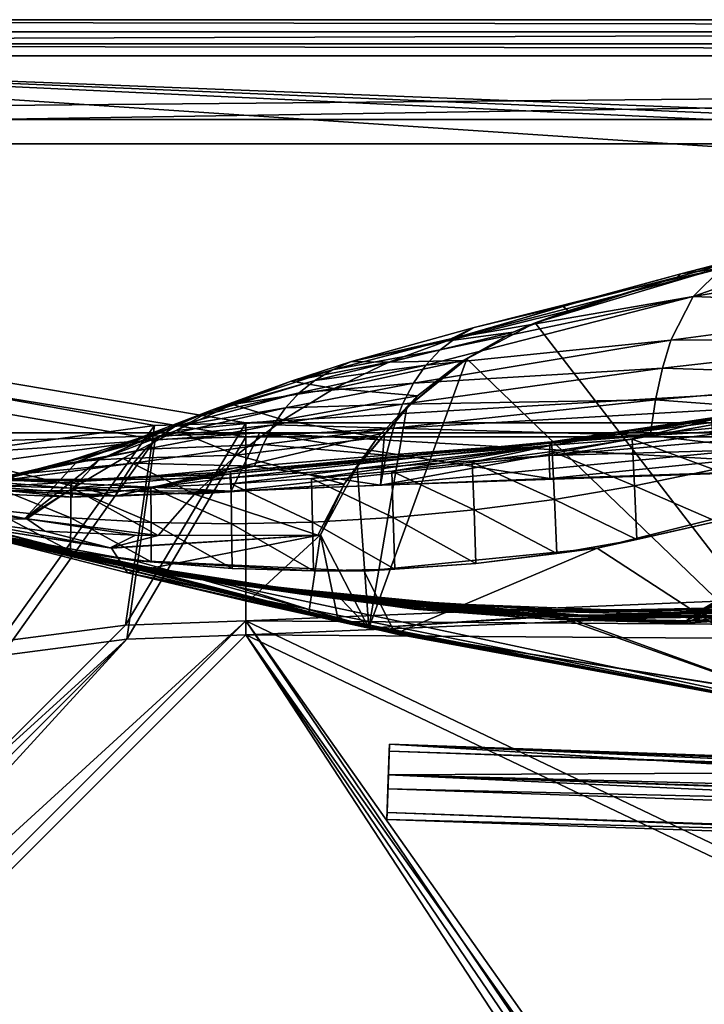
# Model space of a CAD drawing. Header units: metres. Extents: x 0 to 903, y -903 to 0.
# Tile 64 of 234: x 216 to 301, y -123 to 0. Entities that reach past the tile are written whole.
import ezdxf

# ---------------------------------------------------------------- set-up
doc = ezdxf.new("R2010")
doc.units = ezdxf.units.M

msp = doc.modelspace()

# ---------------------------------------------------------------- linework, layer by layer
at = {"layer": 'top0'}
for points in [[(842.079285, -37.838261, 2063.059814), (844.306091, -34.448139, 2063.059814), (133.377289, -4.519207, 2063.059814)], [(844.306091, -34.448139, 2063.059814), (847.696228, -32.221325, 2063.059814), (133.377289, -4.519207, 2063.059814)], [(133.377289, -4.519207, 2063.059814), (847.696228, -32.221325, 2063.059814), (887.377258, -4.519207, 2063.059814)], [(133.377289, -4.519207, 2063.059814), (163.519562, -51.518902, 2063.059814), (836.377136, -51.518902, 2063.059814)], [(842.079285, -37.838261, 2063.059814), (133.377289, -4.519207, 2063.059814), (836.377136, -51.518902, 2063.059814)], [(887.377258, -4.519207, 163.059708), (847.696228, -32.221325, 163.059708), (133.377289, -4.519207, 163.059708)], [(847.696228, -32.221325, 163.059708), (844.306091, -34.448139, 163.059708), (133.377289, -4.519207, 163.059708)], [(133.377289, -4.519207, 163.059708), (844.306091, -34.448139, 163.059708), (842.079285, -37.838261, 163.059708)], [(133.377289, -4.519207, 163.059708), (842.079285, -37.838261, 163.059708), (836.377136, -51.518902, 163.059708)], [(836.377136, -51.518902, 163.059708), (163.519562, -51.518902, 163.059708), (133.377289, -4.519207, 163.059708)], [(887.377258, -4.519207, 163.059708), (133.377289, -4.519207, 163.059708), (887.377258, -4.519207, 173.920044)], [(133.377289, -4.519207, 163.059708), (133.377289, -4.519207, 2063.059814), (887.377258, -4.519207, 173.920044)], [(887.377258, -4.519207, 173.920044), (133.377289, -4.519207, 2063.059814), (887.377258, -4.519207, 2051.920166)], [(133.377289, -4.519207, 2063.059814), (887.377258, -4.519207, 2063.059814), (887.377258, -4.519207, 2051.920166)], [(317.377777, -26.783472, 1607.813965), (280.39978, -37.787472, 1607.525757), (318.15625, -86.840805, 1606.241211)], [(280.39978, -37.787472, 1607.525757), (317.377777, -26.783472, 1607.813965), (298.087891, -32.082222, 1609.683472)], [(298.087891, -32.082222, 1609.683472), (317.377777, -26.783472, 1607.813965), (312.027924, -28.184273, 1609.904419)], [(298.087891, -32.082222, 1609.683472), (312.027924, -28.184273, 1609.904419), (298.533386, -31.681221, 1714.107422)], [(312.027924, -28.184273, 1609.904419), (313.339996, -28.054518, 1714.703613), (298.533386, -31.681221, 1714.107422)], [(298.533386, -31.681221, 1714.107422), (313.339996, -28.054518, 1714.703613), (303.672241, -30.963556, 1821.230225)], [(303.672241, -30.963556, 1821.230225), (319.266022, -27.794302, 1822.262939), (300.078857, -34.517273, 1874.442505)], [(319.266022, -27.794302, 1822.262939), (331.938507, -29.139597, 1876.826904), (300.078857, -34.517273, 1874.442505)], [(300.078857, -34.517273, 1874.442505), (331.938507, -29.139597, 1876.826904), (329.691498, -35.62178, 1930.227783)], [(300.078857, -34.517273, 1874.442505), (270.562164, -39.607418, 1845.257935), (303.672241, -30.963556, 1821.230225)], [(270.562164, -39.607418, 1845.257935), (288.175995, -34.494038, 1820.105103), (303.672241, -30.963556, 1821.230225)], [(288.175995, -34.494038, 1820.105103), (283.843445, -35.696545, 1713.461182), (298.533386, -31.681221, 1714.107422)], [(298.533386, -31.681221, 1714.107422), (283.843445, -35.696545, 1713.461182), (298.087891, -32.082222, 1609.683472)], [(303.672241, -30.963556, 1821.230225), (288.175995, -34.494038, 1820.105103), (298.533386, -31.681221, 1714.107422)], [(284.486847, -36.309689, 1609.448242), (280.39978, -37.787472, 1607.525757), (298.087891, -32.082222, 1609.683472)], [(283.843445, -35.696545, 1713.461182), (284.486847, -36.309689, 1609.448242), (298.087891, -32.082222, 1609.683472)], [(266.773163, -43.065769, 1897.9552), (268.558624, -41.164787, 1871.617065), (300.078857, -34.517273, 1874.442505)], [(266.773163, -43.065769, 1897.9552), (300.078857, -34.517273, 1874.442505), (297.31488, -39.971333, 1927.494385)], [(268.558624, -41.164787, 1871.617065), (270.562164, -39.607418, 1845.257935), (300.078857, -34.517273, 1874.442505)], [(288.175995, -34.494038, 1820.105103), (270.562164, -39.607418, 1845.257935), (272.783569, -38.383995, 1818.887329)], [(283.843445, -35.696545, 1713.461182), (288.175995, -34.494038, 1820.105103), (272.783569, -38.383995, 1818.887329)], [(300.078857, -34.517273, 1874.442505), (329.691498, -35.62178, 1930.227783), (297.31488, -39.971333, 1927.494385)], [(269.279541, -40.096661, 1712.764648), (284.486847, -36.309689, 1609.448242), (283.843445, -35.696545, 1713.461182)], [(269.279541, -40.096661, 1712.764648), (283.843445, -35.696545, 1713.461182), (272.783569, -38.383995, 1818.887329)], [(277.632599, -38.9715, 1609.309448), (284.486847, -36.309689, 1609.448242), (269.279541, -40.096661, 1712.764648)], [(280.39978, -37.787472, 1607.525757), (284.486847, -36.309689, 1609.448242), (277.632599, -38.9715, 1609.309448)], [(329.691498, -35.62178, 1930.227783), (328.855499, -39.752583, 1956.806641), (297.31488, -39.971333, 1927.494385)], [(280.39978, -37.787472, 1607.525757), (271.8797, -42.285477, 1607.407959), (318.15625, -86.840805, 1606.241211)], [(271.8797, -42.285477, 1607.407959), (280.39978, -37.787472, 1607.525757), (277.632599, -38.9715, 1609.309448)], [(270.562164, -39.607418, 1845.257935), (257.501038, -42.630909, 1817.577148), (272.783569, -38.383995, 1818.887329)], [(272.783569, -38.383995, 1818.887329), (257.501038, -42.630909, 1817.577148), (269.279541, -40.096661, 1712.764648)], [(271.410278, -42.487289, 1609.14502), (277.632599, -38.9715, 1609.309448), (262.139648, -42.681469, 1712.397461)], [(262.139648, -42.681469, 1712.397461), (277.632599, -38.9715, 1609.309448), (269.279541, -40.096661, 1712.764648)], [(271.8797, -42.285477, 1607.407959), (277.632599, -38.9715, 1609.309448), (271.410278, -42.487289, 1609.14502)], [(255.10849, -43.666676, 1843.809082), (270.562164, -39.607418, 1845.257935), (268.558624, -41.164787, 1871.617065)], [(270.562164, -39.607418, 1845.257935), (255.10849, -43.666676, 1843.809082), (257.501038, -42.630909, 1817.577148)], [(257.501038, -42.630909, 1817.577148), (262.139648, -42.681469, 1712.397461), (269.279541, -40.096661, 1712.764648)], [(297.31488, -39.971333, 1927.494385), (296.244446, -43.431789, 1953.928833), (265.205963, -45.321526, 1924.262939)], [(266.773163, -43.065769, 1897.9552), (297.31488, -39.971333, 1927.494385), (265.205963, -45.321526, 1924.262939)], [(296.244446, -43.431789, 1953.928833), (328.855499, -39.752583, 1956.806641), (328.211334, -44.48011, 1983.284302)], [(328.855499, -39.752583, 1956.806641), (296.244446, -43.431789, 1953.928833), (297.31488, -39.971333, 1927.494385)], [(252.93718, -44.960941, 1870.038818), (268.558624, -41.164787, 1871.617065), (266.773163, -43.065769, 1897.9552)], [(252.93718, -44.960941, 1870.038818), (255.10849, -43.666676, 1843.809082), (268.558624, -41.164787, 1871.617065)], [(255.10849, -43.666676, 1843.809082), (249.964127, -45.048107, 1816.887207), (257.501038, -42.630909, 1817.577148)], [(257.501038, -42.630909, 1817.577148), (249.964127, -45.048107, 1816.887207), (262.139648, -42.681469, 1712.397461)], [(249.964127, -45.048107, 1816.887207), (255.339691, -45.979488, 1712.017822), (262.139648, -42.681469, 1712.397461)], [(265.720764, -46.892799, 1608.953247), (271.410278, -42.487289, 1609.14502), (255.339691, -45.979488, 1712.017822)], [(255.339691, -45.979488, 1712.017822), (271.410278, -42.487289, 1609.14502), (262.139648, -42.681469, 1712.397461)], [(318.15625, -86.840805, 1606.241211), (271.8797, -42.285477, 1607.407959), (259.646271, -75.850235, 1606.529053)], [(271.8797, -42.285477, 1607.407959), (264.389587, -48.349556, 1607.249146), (259.646271, -75.850235, 1606.529053)], [(264.389587, -48.349556, 1607.249146), (271.8797, -42.285477, 1607.407959), (271.410278, -42.487289, 1609.14502)], [(264.389587, -48.349556, 1607.249146), (271.410278, -42.487289, 1609.14502), (265.720764, -46.892799, 1608.953247)], [(240.047348, -48.696308, 1842.258301), (255.10849, -43.666676, 1843.809082), (252.93718, -44.960941, 1870.038818)], [(255.10849, -43.666676, 1843.809082), (240.047348, -48.696308, 1842.258301), (249.964127, -45.048107, 1816.887207)], [(250.98732, -46.52438, 1896.258423), (252.93718, -44.960941, 1870.038818), (266.773163, -43.065769, 1897.9552)], [(250.98732, -46.52438, 1896.258423), (266.773163, -43.065769, 1897.9552), (265.205963, -45.321526, 1924.262939)], [(263.857239, -47.941971, 1950.531006), (296.244446, -43.431789, 1953.928833), (295.381897, -47.386379, 1980.285522)], [(296.244446, -43.431789, 1953.928833), (263.857239, -47.941971, 1950.531006), (265.205963, -45.321526, 1924.262939)], [(295.381897, -47.386379, 1980.285522), (296.244446, -43.431789, 1953.928833), (328.211334, -44.48011, 1983.284302)], [(237.65802, -49.609951, 1868.349976), (252.93718, -44.960941, 1870.038818), (250.98732, -46.52438, 1896.258423)], [(237.65802, -49.609951, 1868.349976), (240.047348, -48.696308, 1842.258301), (252.93718, -44.960941, 1870.038818)], [(240.047348, -48.696308, 1842.258301), (242.659988, -47.959789, 1816.174194), (249.964127, -45.048107, 1816.887207)], [(249.964127, -45.048107, 1816.887207), (242.659988, -47.959789, 1816.174194), (255.339691, -45.979488, 1712.017822)], [(265.205963, -45.321526, 1924.262939), (263.857239, -47.941971, 1950.531006), (249.259094, -48.369328, 1922.460327)], [(250.98732, -46.52438, 1896.258423), (265.205963, -45.321526, 1924.262939), (249.259094, -48.369328, 1922.460327)], [(295.381897, -47.386379, 1980.285522), (328.211334, -44.48011, 1983.284302), (327.759186, -49.804897, 2009.645752)], [(235.492188, -50.712437, 1894.443481), (237.65802, -49.609951, 1868.349976), (250.98732, -46.52438, 1896.258423)], [(235.492188, -50.712437, 1894.443481), (250.98732, -46.52438, 1896.258423), (249.259094, -48.369328, 1922.460327)], [(242.659988, -47.959789, 1816.174194), (248.978485, -49.880222, 1711.625244), (255.339691, -45.979488, 1712.017822)], [(248.978485, -49.880222, 1711.625244), (265.720764, -46.892799, 1608.953247), (255.339691, -45.979488, 1712.017822)], [(260.735962, -52.072578, 1608.739624), (265.720764, -46.892799, 1608.953247), (248.978485, -49.880222, 1711.625244)], [(258.220154, -55.752682, 1607.055298), (265.720764, -46.892799, 1608.953247), (260.735962, -52.072578, 1608.739624)], [(258.220154, -55.752682, 1607.055298), (264.389587, -48.349556, 1607.249146), (265.720764, -46.892799, 1608.953247)], [(262.727173, -50.930626, 1976.749756), (295.381897, -47.386379, 1980.285522), (294.727448, -51.836338, 2006.551758)], [(262.727173, -50.930626, 1976.749756), (263.857239, -47.941971, 1950.531006), (295.381897, -47.386379, 1980.285522)], [(321.862335, -47.717926, 296.488586), (321.899963, -46.725891, 323.15625), (282.253235, -52.799149, 299.623077)], [(282.253235, -52.799149, 299.623077), (321.899963, -46.725891, 323.15625), (282.388306, -52.632534, 352.519806)], [(321.824707, -49.132481, 269.877533), (321.862335, -47.717926, 296.488586), (282.253235, -52.799149, 299.623077)], [(321.899963, -46.725891, 323.15625), (302.249634, -49.696846, 351.129395), (282.388306, -52.632534, 352.519806)], [(294.727448, -51.836338, 2006.551758), (295.381897, -47.386379, 1980.285522), (327.759186, -49.804897, 2009.645752)], [(226.029053, -54.876995, 1840.604492), (240.047348, -48.696308, 1842.258301), (237.65802, -49.609951, 1868.349976)], [(240.047348, -48.696308, 1842.258301), (226.029053, -54.876995, 1840.604492), (235.652481, -51.208717, 1815.437378)], [(249.259094, -48.369328, 1922.460327), (247.752716, -50.506771, 1948.636963), (233.550034, -52.017284, 1920.532959)], [(233.550034, -52.017284, 1920.532959), (235.492188, -50.712437, 1894.443481), (249.259094, -48.369328, 1922.460327)], [(248.978485, -49.880222, 1711.625244), (242.659988, -47.959789, 1816.174194), (235.652481, -51.208717, 1815.437378)], [(235.652481, -51.208717, 1815.437378), (242.659988, -47.959789, 1816.174194), (240.047348, -48.696308, 1842.258301)], [(247.752716, -50.506771, 1948.636963), (263.857239, -47.941971, 1950.531006), (262.727173, -50.930626, 1976.749756)], [(263.857239, -47.941971, 1950.531006), (247.752716, -50.506771, 1948.636963), (249.259094, -48.369328, 1922.460327)], [(259.646271, -75.850235, 1606.529053), (264.389587, -48.349556, 1607.249146), (258.220154, -55.752682, 1607.055298)], [(223.276917, -55.139194, 1866.549561), (237.65802, -49.609951, 1868.349976), (235.492188, -50.712437, 1894.443481)], [(223.276917, -55.139194, 1866.549561), (226.029053, -54.876995, 1840.604492), (237.65802, -49.609951, 1868.349976)], [(243.146835, -54.292217, 1711.220215), (248.978485, -49.880222, 1711.625244), (235.652481, -51.208717, 1815.437378)], [(243.146835, -54.292217, 1711.220215), (260.735962, -52.072578, 1608.739624), (248.978485, -49.880222, 1711.625244)], [(282.253235, -52.799149, 299.623077), (282.118134, -54.330875, 246.909286), (321.824707, -49.132481, 269.877533)], [(282.118134, -54.330875, 246.909286), (321.787079, -50.968121, 243.332199), (321.824707, -49.132481, 269.877533)], [(282.388306, -52.632534, 352.519806), (302.249634, -49.696846, 351.129395), (302.318542, -49.903191, 377.76178)], [(282.388306, -52.632534, 352.519806), (302.318542, -49.903191, 377.76178), (282.455841, -53.063354, 379.018341)], [(282.455841, -53.063354, 379.018341), (302.318542, -49.903191, 377.76178), (292.479187, -52.276516, 404.967255)], [(302.318542, -49.903191, 377.76178), (302.387451, -50.495823, 404.420715), (292.479187, -52.276516, 404.967255)], [(294.727448, -51.836338, 2006.551758), (327.759186, -49.804897, 2009.645752), (327.499298, -55.725853, 2035.875732)], [(836.377136, -51.518902, 163.059708), (495.105316, -51.518902, 182.490662), (163.519562, -51.518902, 163.059708)], [(495.105316, -51.518902, 182.490662), (411.783142, -51.518902, 184.444412), (163.519562, -51.518902, 163.059708)], [(163.519562, -51.518902, 163.059708), (411.783142, -51.518902, 184.444412), (328.691803, -51.518902, 189.861313)], [(328.691803, -51.518902, 189.861313), (246.046036, -51.518902, 198.713211), (163.519562, -51.518902, 163.059708)], [(246.046036, -51.518902, 198.713211), (164.056732, -51.518902, 210.95433), (163.519562, -51.518902, 163.059708)], [(163.519562, -51.518902, 2063.059814), (195.015411, -51.518902, 2019.916504), (261.618591, -51.518902, 2029.060913)], [(261.618591, -51.518902, 2029.060913), (328.491486, -51.518902, 2035.961548), (163.519562, -51.518902, 2063.059814)], [(328.491486, -51.518902, 2035.961548), (395.558533, -51.518902, 2040.610718), (163.519562, -51.518902, 2063.059814)], [(163.519562, -51.518902, 2063.059814), (395.558533, -51.518902, 2040.610718), (462.743958, -51.518902, 2043.003296)], [(462.743958, -51.518902, 2043.003296), (529.971802, -51.518902, 2043.136353), (163.519562, -51.518902, 2063.059814)], [(529.971802, -51.518902, 2043.136353), (836.377136, -51.518902, 2063.059814), (163.519562, -51.518902, 2063.059814)], [(164.056732, -51.518902, 210.95433), (246.046036, -51.518902, 198.713211), (173.672958, -53.676762, 209.338318)], [(246.046036, -51.518902, 198.713211), (183.321152, -55.809826, 207.76532), (173.672958, -53.676762, 209.338318)], [(242.487976, -58.794342, 199.172501), (183.321152, -55.809826, 207.76532), (246.046036, -51.518902, 198.713211)], [(261.618591, -51.518902, 2029.060913), (195.015411, -51.518902, 2019.916504), (228.022522, -59.41581, 2024.733398)], [(228.022522, -59.41581, 2024.733398), (195.015411, -51.518902, 2019.916504), (195.015533, -57.736118, 2019.916504)], [(220.748993, -55.503994, 1892.509155), (223.276917, -55.139194, 1866.549561), (235.492188, -50.712437, 1894.443481)], [(220.748993, -55.503994, 1892.509155), (235.492188, -50.712437, 1894.443481), (233.550034, -52.017284, 1920.532959)], [(226.029053, -54.876995, 1840.604492), (229.005234, -54.704613, 1814.677612), (235.652481, -51.208717, 1815.437378)], [(261.123993, -58.017933, 2029.001343), (261.618591, -51.518902, 2029.060913), (228.022522, -59.41581, 2024.733398)], [(235.652481, -51.208717, 1815.437378), (229.005234, -54.704613, 1814.677612), (243.146835, -54.292217, 1711.220215)], [(231.831757, -53.536606, 1946.612671), (247.752716, -50.506771, 1948.636963), (246.468369, -52.940704, 1974.780518)], [(247.752716, -50.506771, 1948.636963), (231.831757, -53.536606, 1946.612671), (233.550034, -52.017284, 1920.532959)], [(246.046036, -51.518902, 198.713211), (282.19754, -57.210522, 194.413528), (242.487976, -58.794342, 199.172501)], [(328.691803, -51.518902, 189.861313), (322.003815, -55.887699, 190.448669), (246.046036, -51.518902, 198.713211)], [(322.003815, -55.887699, 190.448669), (282.19754, -57.210522, 194.413528), (246.046036, -51.518902, 198.713211)], [(246.468369, -52.940704, 1974.780518), (247.752716, -50.506771, 1948.636963), (262.727173, -50.930626, 1976.749756)], [(246.468369, -52.940704, 1974.780518), (262.727173, -50.930626, 1976.749756), (261.815979, -54.289387, 2002.90979)], [(327.499298, -55.725853, 2035.875732), (328.491486, -51.518902, 2035.961548), (261.123993, -58.017933, 2029.001343)], [(328.491486, -51.518902, 2035.961548), (261.618591, -51.518902, 2029.060913), (261.123993, -58.017933, 2029.001343)], [(261.815979, -54.289387, 2002.90979), (262.727173, -50.930626, 1976.749756), (294.727448, -51.836338, 2006.551758)], [(321.74942, -53.22332, 216.861618), (321.787079, -50.968121, 243.332199), (282.118134, -54.330875, 246.909286)], [(292.479187, -52.276516, 404.967255), (302.387451, -50.495823, 404.420715), (302.663116, -56.095871, 511.163208)], [(201.784698, -61.850685, 659.694153), (167.8983, -52.161739, 659.947876), (262.915771, -76.547356, 619.510803)], [(262.915771, -76.547356, 619.510803), (167.8983, -52.161739, 659.947876), (205.475067, -62.839531, 619.151855)], [(200.816147, -61.594723, 1606.902344), (167.8983, -52.161739, 1607.149292), (259.673309, -75.856041, 1566.489624)], [(167.8983, -52.161739, 1607.149292), (201.815018, -61.859814, 1566.123047), (259.673309, -75.856041, 1566.489624)], [(233.550034, -52.017284, 1920.532959), (231.831757, -53.536606, 1946.612671), (218.445465, -55.986164, 1918.47937)], [(218.445465, -55.986164, 1918.47937), (220.748993, -55.503994, 1892.509155), (233.550034, -52.017284, 1920.532959)], [(242.451843, -56.622429, 355.697174), (242.418121, -56.37524, 303.383575), (282.388306, -52.632534, 352.519806)], [(242.418121, -56.37524, 303.383575), (282.253235, -52.799149, 299.623077), (282.388306, -52.632534, 352.519806)], [(242.451843, -56.622429, 355.697174), (282.388306, -52.632534, 352.519806), (282.455841, -53.063354, 379.018341)], [(256.576294, -57.888329, 1608.510132), (260.735962, -52.072578, 1608.739624), (243.146835, -54.292217, 1711.220215)], [(256.576294, -57.888329, 1608.510132), (258.220154, -55.752682, 1607.055298), (260.735962, -52.072578, 1608.739624)], [(261.815979, -54.289387, 2002.90979), (294.727448, -51.836338, 2006.551758), (261.123993, -58.017933, 2029.001343)], [(261.123993, -58.017933, 2029.001343), (294.727448, -51.836338, 2006.551758), (327.499298, -55.725853, 2035.875732)], [(292.479187, -52.276516, 404.967255), (282.523407, -53.837582, 405.540436), (282.455841, -53.063354, 379.018341)], [(292.765411, -58.130924, 511.436859), (282.523407, -53.837582, 405.540436), (292.479187, -52.276516, 404.967255)], [(302.663116, -56.095871, 511.163208), (292.765411, -58.130924, 511.436859), (292.479187, -52.276516, 404.967255)], [(216.366531, -56.598942, 1944.456543), (231.831757, -53.536606, 1946.612671), (230.33757, -55.274868, 1972.676636)], [(231.831757, -53.536606, 1946.612671), (216.366531, -56.598942, 1944.456543), (218.445465, -55.986164, 1918.47937)], [(230.33757, -55.274868, 1972.676636), (246.468369, -52.940704, 1974.780518), (245.406265, -55.673351, 2000.883057)], [(230.33757, -55.274868, 1972.676636), (231.831757, -53.536606, 1946.612671), (246.468369, -52.940704, 1974.780518)], [(242.418121, -56.37524, 303.383575), (242.384415, -57.103359, 251.200668), (282.253235, -52.799149, 299.623077)], [(242.384415, -57.103359, 251.200668), (282.118134, -54.330875, 246.909286), (282.253235, -52.799149, 299.623077)], [(242.451843, -56.622429, 355.697174), (282.455841, -53.063354, 379.018341), (242.48555, -57.849594, 408.099304)], [(242.48555, -57.849594, 408.099304), (282.455841, -53.063354, 379.018341), (252.500946, -57.183174, 407.419708)], [(245.406265, -55.673351, 2000.883057), (246.468369, -52.940704, 1974.780518), (261.815979, -54.289387, 2002.90979)], [(282.455841, -53.063354, 379.018341), (262.521179, -56.292164, 406.766693), (252.500946, -57.183174, 407.419708)], [(262.521179, -56.292164, 406.766693), (282.455841, -53.063354, 379.018341), (272.533051, -55.176647, 406.140259)], [(282.455841, -53.063354, 379.018341), (282.523407, -53.837582, 405.540436), (272.533051, -55.176647, 406.140259)], [(272.533051, -55.176647, 406.140259), (282.523407, -53.837582, 405.540436), (282.793549, -59.805538, 511.723846)], [(282.118134, -54.330875, 246.909286), (282.19754, -57.210522, 194.413528), (321.74942, -53.22332, 216.861618)], [(282.19754, -57.210522, 194.413528), (322.003815, -55.887699, 190.448669), (321.74942, -53.22332, 216.861618)], [(282.523407, -53.837582, 405.540436), (292.765411, -58.130924, 511.436859), (282.793549, -59.805538, 511.723846)], [(204.034851, -59.664555, 1918.099487), (223.276917, -55.139194, 1866.549561), (220.748993, -55.503994, 1892.509155)], [(204.034851, -59.664555, 1918.099487), (216.7603, -62.176853, 1814.920166), (223.276917, -55.139194, 1866.549561)], [(216.7603, -62.176853, 1814.920166), (226.029053, -54.876995, 1840.604492), (223.276917, -55.139194, 1866.549561)], [(226.029053, -54.876995, 1840.604492), (216.7603, -62.176853, 1814.920166), (222.777008, -58.396191, 1813.895874)], [(226.029053, -54.876995, 1840.604492), (222.777008, -58.396191, 1813.895874), (229.005234, -54.704613, 1814.677612)], [(222.777008, -58.396191, 1813.895874), (237.925903, -59.135841, 1710.803101), (229.005234, -54.704613, 1814.677612)], [(229.005234, -54.704613, 1814.677612), (237.925903, -59.135841, 1710.803101), (243.146835, -54.292217, 1711.220215)], [(237.925903, -59.135841, 1710.803101), (256.576294, -57.888329, 1608.510132), (243.146835, -54.292217, 1711.220215)], [(242.384415, -57.103359, 251.200668), (242.487976, -58.794342, 199.172501), (282.118134, -54.330875, 246.909286)], [(242.487976, -58.794342, 199.172501), (282.19754, -57.210522, 194.413528), (282.118134, -54.330875, 246.909286)], [(245.406265, -55.673351, 2000.883057), (261.815979, -54.289387, 2002.90979), (261.123993, -58.017933, 2029.001343)], [(272.766815, -61.116177, 512.02417), (262.521179, -56.292164, 406.766693), (272.533051, -55.176647, 406.140259)], [(282.793549, -59.805538, 511.723846), (272.766815, -61.116177, 512.02417), (272.533051, -55.176647, 406.140259)], [(202.890945, -58.636257, 204.723145), (183.321152, -55.809826, 207.76532), (242.487976, -58.794342, 199.172501)], [(216.366531, -56.598942, 1944.456543), (203.339569, -59.516102, 1924.743042), (218.445465, -55.986164, 1918.47937)], [(203.339569, -59.516102, 1924.743042), (204.034851, -59.664555, 1918.099487), (218.445465, -55.986164, 1918.47937)], [(218.445465, -55.986164, 1918.47937), (204.034851, -59.664555, 1918.099487), (220.748993, -55.503994, 1892.509155)], [(214.51239, -57.347279, 1970.436768), (230.33757, -55.274868, 1972.676636), (229.067688, -57.234612, 1998.718994)], [(214.51239, -57.347279, 1970.436768), (216.366531, -56.598942, 1944.456543), (230.33757, -55.274868, 1972.676636)], [(242.451843, -56.622429, 355.697174), (222.54425, -57.459869, 305.498657), (242.418121, -56.37524, 303.383575)], [(222.54425, -57.459869, 305.498657), (242.384415, -57.103359, 251.200668), (242.418121, -56.37524, 303.383575)], [(261.123993, -58.017933, 2029.001343), (228.022522, -59.41581, 2024.733398), (245.406265, -55.673351, 2000.883057)], [(228.022522, -59.41581, 2024.733398), (229.067688, -57.234612, 1998.718994), (245.406265, -55.673351, 2000.883057)], [(229.067688, -57.234612, 1998.718994), (230.33757, -55.274868, 1972.676636), (245.406265, -55.673351, 2000.883057)], [(252.500946, -57.183174, 407.419708), (262.521179, -56.292164, 406.766693), (262.704742, -62.060524, 512.33783)], [(259.646271, -75.850235, 1606.529053), (258.220154, -55.752682, 1607.055298), (253.609177, -64.214348, 1606.83374)], [(253.609177, -64.214348, 1606.83374), (258.220154, -55.752682, 1607.055298), (256.576294, -57.888329, 1608.510132)], [(262.521179, -56.292164, 406.766693), (272.766815, -61.116177, 512.02417), (262.704742, -62.060524, 512.33783)], [(302.663116, -56.095871, 511.163208), (302.977753, -62.558868, 617.172791), (292.765411, -58.130924, 511.436859)], [(222.519089, -58.424892, 409.538544), (212.592529, -58.089329, 410.29837), (202.757507, -56.835815, 359.402313)], [(202.780701, -56.914875, 307.768616), (222.54425, -57.459869, 305.498657), (202.757507, -56.835815, 359.402313)], [(202.757507, -56.835815, 359.402313), (222.54425, -57.459869, 305.498657), (222.519089, -58.424892, 409.538544)], [(202.803894, -57.514198, 256.204651), (222.54425, -57.459869, 305.498657), (202.780701, -56.914875, 307.768616)], [(222.669388, -59.516521, 201.849747), (222.54425, -57.459869, 305.498657), (202.803894, -57.514198, 256.204651)], [(202.890945, -58.636257, 204.723145), (222.669388, -59.516521, 201.849747), (202.803894, -57.514198, 256.204651)], [(203.339569, -59.516102, 1924.743042), (216.366531, -56.598942, 1944.456543), (214.51239, -57.347279, 1970.436768)], [(212.883301, -58.234016, 1996.415771), (214.51239, -57.347279, 1970.436768), (229.067688, -57.234612, 1998.718994)], [(212.883301, -58.234016, 1996.415771), (229.067688, -57.234612, 1998.718994), (228.022522, -59.41581, 2024.733398)], [(232.488205, -58.293064, 408.80545), (222.519089, -58.424892, 409.538544), (242.451843, -56.622429, 355.697174)], [(222.519089, -58.424892, 409.538544), (222.54425, -57.459869, 305.498657), (242.451843, -56.622429, 355.697174)], [(222.54425, -57.459869, 305.498657), (222.669388, -59.516521, 201.849747), (242.384415, -57.103359, 251.200668)], [(222.669388, -59.516521, 201.849747), (242.487976, -58.794342, 199.172501), (242.384415, -57.103359, 251.200668)], [(232.488205, -58.293064, 408.80545), (242.451843, -56.622429, 355.697174), (242.48555, -57.849594, 408.099304)], [(252.626907, -62.637169, 512.664856), (242.48555, -57.849594, 408.099304), (252.500946, -57.183174, 407.419708)], [(262.704742, -62.060524, 512.33783), (252.626907, -62.637169, 512.664856), (252.500946, -57.183174, 407.419708)], [(228.022522, -59.41581, 2024.733398), (195.015533, -57.736118, 2019.916504), (212.883301, -58.234016, 1996.415771)], [(222.669388, -59.516521, 201.849747), (202.890945, -58.636257, 204.723145), (242.487976, -58.794342, 199.172501)], [(222.493912, -62.119656, 513.725769), (212.546692, -61.066593, 514.106262), (212.592529, -58.089329, 410.29837)], [(222.493912, -62.119656, 513.725769), (212.592529, -58.089329, 410.29837), (222.519089, -58.424892, 409.538544)], [(216.7603, -62.176853, 1814.920166), (217.018555, -62.221748, 1813.093262), (222.777008, -58.396191, 1813.895874)], [(222.777008, -58.396191, 1813.895874), (217.018555, -62.221748, 1813.093262), (233.384964, -64.317963, 1710.374756)], [(232.502625, -62.687729, 513.358704), (222.493912, -62.119656, 513.725769), (222.519089, -58.424892, 409.538544)], [(232.502625, -62.687729, 513.358704), (222.519089, -58.424892, 409.538544), (232.488205, -58.293064, 408.80545)], [(222.777008, -58.396191, 1813.895874), (233.384964, -64.317963, 1710.374756), (237.925903, -59.135841, 1710.803101)], [(242.552979, -62.845829, 513.005127), (232.488205, -58.293064, 408.80545), (242.48555, -57.849594, 408.099304)], [(242.552979, -62.845829, 513.005127), (232.502625, -62.687729, 513.358704), (232.488205, -58.293064, 408.80545)], [(237.925903, -59.135841, 1710.803101), (253.303757, -64.24646, 1608.268555), (256.576294, -57.888329, 1608.510132)], [(252.626907, -62.637169, 512.664856), (242.552979, -62.845829, 513.005127), (242.48555, -57.849594, 408.099304)], [(253.303757, -64.24646, 1608.268555), (253.609177, -64.214348, 1606.83374), (256.576294, -57.888329, 1608.510132)], [(292.765411, -58.130924, 511.436859), (293.069122, -64.812698, 617.312378), (282.793549, -59.805538, 511.723846)], [(302.977753, -62.558868, 617.172791), (293.069122, -64.812698, 617.312378), (292.765411, -58.130924, 511.436859)], [(204.034851, -59.664555, 1918.099487), (203.407745, -60.476341, 1814.920044), (216.7603, -62.176853, 1814.920166)], [(233.384964, -64.317963, 1710.374756), (253.303757, -64.24646, 1608.268555), (237.925903, -59.135841, 1710.803101)], [(282.793549, -59.805538, 511.723846), (283.083679, -66.556778, 617.437683), (272.766815, -61.116177, 512.02417)], [(293.069122, -64.812698, 617.312378), (283.083679, -66.556778, 617.437683), (282.793549, -59.805538, 511.723846)], [(315.561615, -59.037418, 619.052307), (288.100037, -65.864868, 619.231079), (302.977753, -62.558868, 617.172791)], [(315.561615, -59.037418, 619.052307), (320.985687, -87.293312, 619.792175), (288.100037, -65.864868, 619.231079)], [(199.464859, -61.249607, 1000.841492), (199.423431, -61.245594, 887.614563), (232.172501, -68.803368, 1000.864014)], [(199.423431, -61.245594, 887.614563), (232.088806, -68.822403, 887.675659), (232.172501, -68.803368, 1000.864014)], [(199.423431, -61.245594, 887.614563), (200.45462, -61.515125, 774.292114), (232.088806, -68.822403, 887.675659)], [(232.172501, -68.803368, 1000.864014), (217.408646, -65.698387, 1113.927246), (199.464859, -61.249607, 1000.841492)], [(217.408646, -65.698387, 1113.927246), (200.583374, -61.526745, 1113.927246), (199.464859, -61.249607, 1000.841492)], [(217.018555, -62.221748, 1813.093262), (203.407745, -60.476341, 1814.920044), (208.028748, -62.259445, 1713.19873)], [(217.018555, -62.221748, 1813.093262), (216.7603, -62.176853, 1814.920166), (203.407745, -60.476341, 1814.920044)], [(222.470947, -66.265724, 617.887695), (212.50415, -64.427765, 617.911316), (212.546692, -61.066593, 514.106262)], [(222.470947, -66.265724, 617.887695), (212.546692, -61.066593, 514.106262), (222.493912, -62.119656, 513.725769)], [(272.766815, -61.116177, 512.02417), (273.006287, -67.793808, 617.549011), (262.704742, -62.060524, 512.33783)], [(283.083679, -66.556778, 617.437683), (273.006287, -67.793808, 617.549011), (272.766815, -61.116177, 512.02417)], [(202.559509, -62.058826, 660.920044), (234.150482, -69.137497, 774.361389), (200.45462, -61.515125, 774.292114)], [(200.45462, -61.515125, 774.292114), (234.150482, -69.137497, 774.361389), (232.088806, -68.822403, 887.675659)], [(217.408646, -65.698387, 1113.927246), (220.704483, -66.321396, 1226.853516), (200.583374, -61.526745, 1113.927246)], [(220.704483, -66.321396, 1226.853516), (202.784378, -62.0765, 1226.841309), (200.583374, -61.526745, 1113.927246)], [(259.673309, -75.856041, 1566.489624), (201.783432, -61.855579, 1606.895508), (200.816147, -61.594723, 1606.902344)], [(201.7854, -61.84811, 1607.920044), (201.783432, -61.855579, 1606.895508), (227.414764, -65.848351, 1608.008057)], [(201.783432, -61.855579, 1606.895508), (229.592499, -68.974518, 1606.709106), (227.568619, -65.874153, 1606.790283)], [(229.592499, -68.974518, 1606.709106), (201.783432, -61.855579, 1606.895508), (259.673309, -75.856041, 1566.489624)], [(201.783432, -61.855579, 1606.895508), (227.568619, -65.874153, 1606.790283), (227.414764, -65.848351, 1608.008057)], [(201.784698, -61.850685, 659.694153), (259.64624, -75.850227, 659.327576), (228.78595, -68.052544, 659.531799)], [(259.64624, -75.850227, 659.327576), (201.784698, -61.850685, 659.694153), (320.985687, -87.293312, 619.792175)], [(320.985687, -87.293312, 619.792175), (201.784698, -61.850685, 659.694153), (262.915771, -76.547356, 619.510803)], [(201.784698, -61.850685, 659.694153), (228.78595, -68.052544, 659.531799), (202.559509, -62.058826, 660.920044)], [(227.414764, -65.848351, 1608.008057), (208.028748, -62.259445, 1713.19873), (201.7854, -61.84811, 1607.920044)], [(259.673309, -75.856041, 1566.489624), (201.815018, -61.859814, 1566.123047), (241.961243, -70.323357, 1566.344727)], [(241.961243, -70.323357, 1566.344727), (201.815018, -61.859814, 1566.123047), (215.90416, -65.360268, 1564.91333)], [(202.559509, -62.058826, 660.920044), (238.357788, -69.748291, 660.964905), (234.150482, -69.137497, 774.361389)], [(202.559509, -62.058826, 660.920044), (228.78595, -68.052544, 659.531799), (238.357788, -69.748291, 660.964905)], [(206.071442, -62.898582, 1339.614502), (202.784378, -62.0765, 1226.841309), (225.626099, -67.25737, 1339.64624)], [(202.784378, -62.0765, 1226.841309), (220.704483, -66.321396, 1226.853516), (225.626099, -67.25737, 1339.64624)], [(219.254761, -63.745556, 1713.610474), (217.018555, -62.221748, 1813.093262), (208.028748, -62.259445, 1713.19873)], [(219.254761, -63.745556, 1713.610474), (208.028748, -62.259445, 1713.19873), (227.414764, -65.848351, 1608.008057)], [(230.569107, -64.271217, 1714.006226), (217.018555, -62.221748, 1813.093262), (219.254761, -63.745556, 1713.610474)], [(233.384964, -64.317963, 1710.374756), (217.018555, -62.221748, 1813.093262), (230.569107, -64.271217, 1714.006226)], [(232.522781, -67.599335, 617.849304), (222.470947, -66.265724, 617.887695), (222.493912, -62.119656, 513.725769)], [(232.522781, -67.599335, 617.849304), (222.493912, -62.119656, 513.725769), (232.502625, -62.687729, 513.358704)], [(262.704742, -62.060524, 512.33783), (262.897522, -68.517036, 617.645874), (252.626907, -62.637169, 512.664856)], [(273.006287, -67.793808, 617.549011), (262.897522, -68.517036, 617.645874), (262.704742, -62.060524, 512.33783)], [(288.100037, -65.864868, 619.231079), (293.069122, -64.812698, 617.312378), (302.977753, -62.558868, 617.172791)], [(212.50415, -64.427765, 617.911316), (222.470947, -66.265724, 617.887695), (205.475067, -62.839531, 619.151855)], [(205.475067, -62.839531, 619.151855), (222.470947, -66.265724, 617.887695), (230.378021, -67.422646, 619.271851)], [(262.915771, -76.547356, 619.510803), (205.475067, -62.839531, 619.151855), (230.378021, -67.422646, 619.271851)], [(206.071442, -62.898582, 1339.614502), (232.175888, -68.506149, 1452.327759), (210.446182, -63.992874, 1452.292236)], [(225.626099, -67.25737, 1339.64624), (232.175888, -68.506149, 1452.327759), (206.071442, -62.898582, 1339.614502)], [(227.414764, -65.848351, 1608.008057), (230.569107, -64.271217, 1714.006226), (219.254761, -63.745556, 1713.610474)], [(242.62915, -68.419975, 617.796143), (232.502625, -62.687729, 513.358704), (242.552979, -62.845829, 513.005127)], [(242.62915, -68.419975, 617.796143), (232.522781, -67.599335, 617.849304), (232.502625, -62.687729, 513.358704)], [(252.626907, -62.637169, 512.664856), (252.767181, -68.726204, 617.728271), (242.552979, -62.845829, 513.005127)], [(252.767181, -68.726204, 617.728271), (242.62915, -68.419975, 617.796143), (242.552979, -62.845829, 513.005127)], [(262.897522, -68.517036, 617.645874), (252.767181, -68.726204, 617.728271), (252.626907, -62.637169, 512.664856)], [(232.175888, -68.506149, 1452.327759), (240.344864, -70.067604, 1564.870239), (210.446182, -63.992874, 1452.292236)], [(240.344864, -70.067604, 1564.870239), (215.90416, -65.360268, 1564.91333), (210.446182, -63.992874, 1452.292236)], [(227.414764, -65.848351, 1608.008057), (227.568619, -65.874153, 1606.790283), (253.303757, -64.24646, 1608.268555)], [(253.303757, -64.24646, 1608.268555), (233.384964, -64.317963, 1710.374756), (227.414764, -65.848351, 1608.008057)], [(233.384964, -64.317963, 1710.374756), (230.569107, -64.271217, 1714.006226), (227.414764, -65.848351, 1608.008057)], [(229.592499, -68.974518, 1606.709106), (253.609177, -64.214348, 1606.83374), (227.568619, -65.874153, 1606.790283)], [(227.568619, -65.874153, 1606.790283), (253.609177, -64.214348, 1606.83374), (253.303757, -64.24646, 1608.268555)], [(229.592499, -68.974518, 1606.709106), (244.596039, -72.51284, 1606.616455), (253.609177, -64.214348, 1606.83374)], [(244.596039, -72.51284, 1606.616455), (252.11554, -74.206711, 1606.572021), (253.609177, -64.214348, 1606.83374)], [(253.609177, -64.214348, 1606.83374), (252.11554, -74.206711, 1606.572021), (255.879532, -75.034775, 1606.550415)], [(255.879532, -75.034775, 1606.550415), (259.646271, -75.850235, 1606.529053), (253.609177, -64.214348, 1606.83374)], [(288.100037, -65.864868, 619.231079), (283.083679, -66.556778, 617.437683), (293.069122, -64.812698, 617.312378)], [(240.344864, -70.067604, 1564.870239), (241.961243, -70.323357, 1566.344727), (215.90416, -65.360268, 1564.91333)], [(234.410339, -69.079552, 1113.927246), (217.408646, -65.698387, 1113.927246), (232.172501, -68.803368, 1000.864014)], [(234.410339, -69.079552, 1113.927246), (238.812927, -69.649979, 1226.865601), (217.408646, -65.698387, 1113.927246)], [(238.812927, -69.649979, 1226.865601), (220.704483, -66.321396, 1226.853516), (217.408646, -65.698387, 1113.927246)], [(222.470947, -66.265724, 617.887695), (232.522781, -67.599335, 617.849304), (230.378021, -67.422646, 619.271851)], [(259.074585, -68.754608, 619.306763), (273.006287, -67.793808, 617.549011), (288.100037, -65.864868, 619.231079)], [(288.100037, -65.864868, 619.231079), (262.915771, -76.547356, 619.510803), (259.074585, -68.754608, 619.306763)], [(320.985687, -87.293312, 619.792175), (262.915771, -76.547356, 619.510803), (288.100037, -65.864868, 619.231079)], [(273.006287, -67.793808, 617.549011), (283.083679, -66.556778, 617.437683), (288.100037, -65.864868, 619.231079)], [(225.626099, -67.25737, 1339.64624), (220.704483, -66.321396, 1226.853516), (245.387207, -70.514069, 1339.677979)], [(220.704483, -66.321396, 1226.853516), (238.812927, -69.649979, 1226.865601), (245.387207, -70.514069, 1339.677979)], [(245.387207, -70.514069, 1339.677979), (254.136337, -71.6716, 1452.363159), (225.626099, -67.25737, 1339.64624)], [(254.136337, -71.6716, 1452.363159), (232.175888, -68.506149, 1452.327759), (225.626099, -67.25737, 1339.64624)], [(259.074585, -68.754608, 619.306763), (230.378021, -67.422646, 619.271851), (252.767181, -68.726204, 617.728271)], [(230.378021, -67.422646, 619.271851), (242.62915, -68.419975, 617.796143), (252.767181, -68.726204, 617.728271)], [(230.378021, -67.422646, 619.271851), (232.522781, -67.599335, 617.849304), (242.62915, -68.419975, 617.796143)], [(262.915771, -76.547356, 619.510803), (230.378021, -67.422646, 619.271851), (259.074585, -68.754608, 619.306763)], [(259.64624, -75.850227, 659.327576), (256.175232, -72.217171, 659.422729), (228.78595, -68.052544, 659.531799)], [(228.78595, -68.052544, 659.531799), (256.175232, -72.217171, 659.422729), (238.357788, -69.748291, 660.964905)], [(254.136337, -71.6716, 1452.363159), (265.045319, -73.121727, 1564.787598), (232.175888, -68.506149, 1452.327759)], [(265.045319, -73.121727, 1564.787598), (240.344864, -70.067604, 1564.870239), (232.175888, -68.506149, 1452.327759)], [(252.767181, -68.726204, 617.728271), (262.897522, -68.517036, 617.645874), (259.074585, -68.754608, 619.306763)], [(262.897522, -68.517036, 617.645874), (273.006287, -67.793808, 617.549011), (259.074585, -68.754608, 619.306763)], [(244.596039, -72.51284, 1606.616455), (229.592499, -68.974518, 1606.709106), (318.179626, -86.844574, 1566.777344)], [(318.179626, -86.844574, 1566.777344), (229.592499, -68.974518, 1606.709106), (259.673309, -75.856041, 1566.489624)], [(232.172501, -68.803368, 1000.864014), (232.088806, -68.822403, 887.675659), (265.438446, -73.426903, 1000.886475)], [(232.088806, -68.822403, 887.675659), (265.317139, -73.494339, 887.736755), (265.438446, -73.426903, 1000.886475)], [(234.150482, -69.137497, 774.361389), (265.317139, -73.494339, 887.736755), (232.088806, -68.822403, 887.675659)], [(251.551727, -71.660706, 1113.927246), (234.410339, -69.079552, 1113.927246), (232.172501, -68.803368, 1000.864014)], [(232.172501, -68.803368, 1000.864014), (265.438446, -73.426903, 1000.886475), (251.551727, -71.660706, 1113.927246)], [(238.357788, -69.748291, 660.964905), (268.418121, -73.640076, 774.430603), (234.150482, -69.137497, 774.361389)], [(234.150482, -69.137497, 774.361389), (268.418121, -73.640076, 774.430603), (265.317139, -73.494339, 887.736755)], [(257.061981, -72.051895, 1226.877686), (234.410339, -69.079552, 1113.927246), (251.551727, -71.660706, 1113.927246)], [(238.812927, -69.649979, 1226.865601), (234.410339, -69.079552, 1113.927246), (257.061981, -72.051895, 1226.877686)], [(238.357788, -69.748291, 660.964905), (274.732544, -73.863495, 661.095337), (268.418121, -73.640076, 774.430603)], [(238.357788, -69.748291, 660.964905), (256.175232, -72.217171, 659.422729), (274.732544, -73.863495, 661.095337)], [(245.387207, -70.514069, 1339.677979), (238.812927, -69.649979, 1226.865601), (265.290833, -72.657372, 1339.709717)], [(238.812927, -69.649979, 1226.865601), (257.061981, -72.051895, 1226.877686), (265.290833, -72.657372, 1339.709717)], [(241.961243, -70.323357, 1566.344727), (240.344864, -70.067604, 1564.870239), (265.045319, -73.121727, 1564.787598)], [(259.673309, -75.856041, 1566.489624), (241.961243, -70.323357, 1566.344727), (282.798096, -74.295105, 1566.44873)], [(282.798096, -74.295105, 1566.44873), (241.961243, -70.323357, 1566.344727), (265.045319, -73.121727, 1564.787598)], [(265.290833, -72.657372, 1339.709717), (276.242279, -73.476845, 1452.39856), (245.387207, -70.514069, 1339.677979)], [(276.242279, -73.476845, 1452.39856), (254.136337, -71.6716, 1452.363159), (245.387207, -70.514069, 1339.677979)], [(303.503876, -74.550827, 1115.093506), (299.022583, -75.076851, 1001.596863), (306.857117, -70.715073, 1083.464233)], [(306.857117, -70.715073, 1083.464233), (299.022583, -75.076851, 1001.596863), (301.45575, -73.384468, 983.790771)], [(301.45575, -73.384468, 983.790771), (302.843719, -72.537117, 983.657532), (306.857117, -70.715073, 1083.464233)], [(275.402893, -73.521729, 1226.889771), (257.061981, -72.051895, 1226.877686), (251.551727, -71.660706, 1113.927246)], [(265.438446, -73.426903, 1000.886475), (268.795105, -73.436516, 1113.927246), (251.551727, -71.660706, 1113.927246)], [(251.551727, -71.660706, 1113.927246), (268.795105, -73.436516, 1113.927246), (275.402893, -73.521729, 1226.889771)], [(276.242279, -73.476845, 1452.39856), (289.870178, -74.508598, 1564.665771), (254.136337, -71.6716, 1452.363159)], [(289.870178, -74.508598, 1564.665771), (265.045319, -73.121727, 1564.787598), (254.136337, -71.6716, 1452.363159)], [(256.175232, -72.217171, 659.422729), (259.64624, -75.850227, 659.327576), (283.79837, -74.321381, 659.367615)], [(256.175232, -72.217171, 659.422729), (283.79837, -74.321381, 659.367615), (274.732544, -73.863495, 661.095337)], [(285.272156, -73.681679, 1339.741455), (257.061981, -72.051895, 1226.877686), (275.402893, -73.521729, 1226.889771)], [(265.290833, -72.657372, 1339.709717), (257.061981, -72.051895, 1226.877686), (285.272156, -73.681679, 1339.741455)], [(312.301331, -73.641624, 1228.334839), (325.389801, -72.351677, 1341.15686), (293.786804, -74.056267, 1226.901855)], [(293.786804, -74.056267, 1226.901855), (325.389801, -72.351677, 1341.15686), (305.266144, -73.584869, 1339.773071)], [(320.546173, -72.988396, 1452.46936), (339.511566, -72.270653, 1564.304443), (298.407623, -73.916031, 1452.43396)], [(339.511566, -72.270653, 1564.304443), (314.741577, -74.224068, 1564.504517), (298.407623, -73.916031, 1452.43396)], [(252.11554, -74.206711, 1606.572021), (244.596039, -72.51284, 1606.616455), (318.179626, -86.844574, 1566.777344)], [(282.798096, -74.295105, 1566.44873), (265.045319, -73.121727, 1564.787598), (289.870178, -74.508598, 1564.665771)], [(285.272156, -73.681679, 1339.741455), (298.407623, -73.916031, 1452.43396), (265.290833, -72.657372, 1339.709717)], [(298.407623, -73.916031, 1452.43396), (276.242279, -73.476845, 1452.39856), (265.290833, -72.657372, 1339.709717)], [(265.438446, -73.426903, 1000.886475), (265.317139, -73.494339, 887.736755), (282.065308, -74.727043, 887.767273)], [(265.317139, -73.494339, 887.736755), (268.418121, -73.640076, 774.430603), (282.065308, -74.727043, 887.767273)], [(299.022583, -75.076851, 1001.596863), (265.438446, -73.426903, 1000.886475), (282.065308, -74.727043, 887.767273)], [(265.438446, -73.426903, 1000.886475), (299.022583, -75.076851, 1001.596863), (286.102631, -74.402977, 1113.927246)], [(265.438446, -73.426903, 1000.886475), (286.102631, -74.402977, 1113.927246), (268.795105, -73.436516, 1113.927246)], [(282.065308, -74.727043, 887.767273), (268.418121, -73.640076, 774.430603), (285.678589, -74.707535, 774.46521)], [(268.418121, -73.640076, 774.430603), (274.732544, -73.863495, 661.095337), (285.678589, -74.707535, 774.46521)], [(268.795105, -73.436516, 1113.927246), (293.786804, -74.056267, 1226.901855), (275.402893, -73.521729, 1226.889771)], [(286.102631, -74.402977, 1113.927246), (293.786804, -74.056267, 1226.901855), (268.795105, -73.436516, 1113.927246)], [(305.266144, -73.584869, 1339.773071), (285.272156, -73.681679, 1339.741455), (275.402893, -73.521729, 1226.889771)], [(275.402893, -73.521729, 1226.889771), (293.786804, -74.056267, 1226.901855), (305.266144, -73.584869, 1339.773071)], [(298.407623, -73.916031, 1452.43396), (314.741577, -74.224068, 1564.504517), (276.242279, -73.476845, 1452.39856)], [(314.741577, -74.224068, 1564.504517), (289.870178, -74.508598, 1564.665771), (276.242279, -73.476845, 1452.39856)], [(320.546173, -72.988396, 1452.46936), (285.272156, -73.681679, 1339.741455), (305.266144, -73.584869, 1339.773071)], [(298.407623, -73.916031, 1452.43396), (285.272156, -73.681679, 1339.741455), (320.546173, -72.988396, 1452.46936)], [(286.102631, -74.402977, 1113.927246), (303.503876, -74.550827, 1115.093506), (312.301331, -73.641624, 1228.334839)], [(286.102631, -74.402977, 1113.927246), (312.301331, -73.641624, 1228.334839), (293.786804, -74.056267, 1226.901855)], [(299.022583, -75.076851, 1001.596863), (298.857605, -75.219513, 888.010071), (301.45575, -73.384468, 983.790771)], [(301.45575, -73.384468, 983.790771), (298.857605, -75.219513, 888.010071), (300.262146, -74.729897, 883.330261)], [(301.481293, -74.06575, 883.237183), (302.843719, -72.537117, 983.657532), (300.262146, -74.729897, 883.330261)], [(302.843719, -72.537117, 983.657532), (301.45575, -73.384468, 983.790771), (300.262146, -74.729897, 883.330261)], [(318.179626, -86.844574, 1566.777344), (255.879532, -75.034775, 1606.550415), (252.11554, -74.206711, 1606.572021)], [(259.64624, -75.850227, 659.327576), (318.156189, -86.840797, 659.039795), (283.79837, -74.321381, 659.367615)], [(318.179626, -86.844574, 1566.777344), (259.673309, -75.856041, 1566.489624), (282.798096, -74.295105, 1566.44873)], [(285.678589, -74.707535, 774.46521), (274.732544, -73.863495, 661.095337), (293.023102, -74.567749, 661.192566)], [(274.732544, -73.863495, 661.095337), (283.79837, -74.321381, 659.367615), (293.023102, -74.567749, 661.192566)], [(298.857605, -75.219513, 888.010071), (282.065308, -74.727043, 887.767273), (285.678589, -74.707535, 774.46521)], [(298.857605, -75.219513, 888.010071), (299.022583, -75.076851, 1001.596863), (282.065308, -74.727043, 887.767273)], [(318.179626, -86.844574, 1566.777344), (282.798096, -74.295105, 1566.44873), (323.823578, -73.725502, 1566.433838)], [(323.823578, -73.725502, 1566.433838), (282.798096, -74.295105, 1566.44873), (314.741577, -74.224068, 1564.504517)], [(314.741577, -74.224068, 1564.504517), (282.798096, -74.295105, 1566.44873), (289.870178, -74.508598, 1564.665771)], [(283.79837, -74.321381, 659.367615), (318.156189, -86.840797, 659.039795), (311.50119, -74.353897, 659.36676)], [(283.79837, -74.321381, 659.367615), (311.50119, -74.353897, 659.36676), (293.023102, -74.567749, 661.192566)], [(293.023102, -74.567749, 661.192566), (311.321106, -74.367699, 661.310913), (285.678589, -74.707535, 774.46521)], [(311.321106, -74.367699, 661.310913), (302.829407, -74.991562, 777.186401), (285.678589, -74.707535, 774.46521)], [(285.678589, -74.707535, 774.46521), (302.829407, -74.991562, 777.186401), (302.532806, -75.011635, 782.752502)], [(302.532806, -75.011635, 782.752502), (298.857605, -75.219513, 888.010071), (285.678589, -74.707535, 774.46521)], [(299.022583, -75.076851, 1001.596863), (303.503876, -74.550827, 1115.093506), (286.102631, -74.402977, 1113.927246)], [(293.023102, -74.567749, 661.192566), (311.50119, -74.353897, 659.36676), (311.321106, -74.367699, 661.310913)], [(298.857605, -75.219513, 888.010071), (302.532806, -75.011635, 782.752502), (300.262146, -74.729897, 883.330261)], [(302.08255, -74.387566, 833.001709), (301.481293, -74.06575, 883.237183), (300.262146, -74.729897, 883.330261)], [(300.262146, -74.729897, 883.330261), (302.532806, -75.011635, 782.752502), (302.08255, -74.387566, 833.001709)], [(259.646271, -75.850235, 1606.529053), (255.879532, -75.034775, 1606.550415), (318.179626, -86.844574, 1566.777344)], [(318.156189, -86.840797, 659.039795), (259.64624, -75.850227, 659.327576), (379.52887, -95.048317, 619.995239)], [(379.52887, -95.048317, 619.995239), (259.64624, -75.850227, 659.327576), (320.985687, -87.293312, 619.792175)], [(318.15625, -86.840805, 1606.241211), (259.646271, -75.850235, 1606.529053), (377.174316, -94.795197, 1566.985596)], [(377.174316, -94.795197, 1566.985596), (259.646271, -75.850235, 1606.529053), (318.179626, -86.844574, 1566.777344)]]:
    msp.add_3dface(points, dxfattribs=at)
at = {"layer": 'top0123413'}
for points in [[(902.537842, 0), (0, 0), (901.01062, -1.527202, 175)], [(0, 0), (1.527202, -1.527202, 175), (901.01062, -1.527202, 175)], [(902.537842, 0), (3.000114, -3.000114), (0, 0)], [(899.53772, -3.000114), (3.000114, -3.000114), (902.537842, 0)], [(1.527202, -1.527202, 175), (20.424814, -15.458053, 175), (901.01062, -1.527202, 175)], [(20.424814, -15.458053, 175), (882.116272, -15.461334, 175), (901.01062, -1.527202, 175)], [(4.501135, -4.501135, 172), (3.000114, -3.000114), (898.036682, -4.501135, 172)], [(3.000114, -3.000114), (899.53772, -3.000114), (898.036682, -4.501135, 172)], [(898.036682, -4.501135, 172), (20.424814, -12.458053, 172), (4.501135, -4.501135, 172)], [(882.116272, -12.461334, 172), (20.424814, -12.458053, 172), (898.036682, -4.501135, 172)], [(882.116272, -12.461334, 160.059708), (244.305313, -50.274853, 160.059708), (20.424814, -12.458053, 160.059708)], [(244.305313, -50.274853, 160.059708), (232.940308, -50.608002, 160.059708), (20.424814, -12.458053, 160.059708)], [(20.424814, -12.458053, 160.059708), (232.940308, -50.608002, 160.059708), (203.154327, -54.688896, 160.059708)], [(20.424814, -12.458053, 172), (882.116272, -12.461334, 172), (20.424814, -12.458053, 160.059708)], [(882.116272, -12.461334, 172), (882.116272, -12.461334, 160.059708), (20.424814, -12.458053, 160.059708)], [(837.067505, -50.273884, 160.059708), (244.305313, -50.274853, 160.059708), (882.116272, -12.461334, 160.059708)], [(203.52211, -56.381451, 163.059708), (233.041275, -52.337105, 163.059708), (20.424814, -15.458053, 163.059708)], [(233.041275, -52.337105, 163.059708), (244.305313, -52.006905, 163.059708), (20.424814, -15.458053, 163.059708)], [(20.424814, -15.458053, 163.059708), (244.305313, -52.006905, 163.059708), (882.116272, -15.461334, 163.059708)], [(882.116272, -15.461334, 175), (20.424814, -15.458053, 175), (882.116272, -15.461334, 163.059708)], [(20.424814, -15.458053, 175), (20.424814, -15.458053, 163.059708), (882.116272, -15.461334, 163.059708)], [(244.305313, -52.006905, 163.059708), (838.694763, -52.005932, 163.059708), (882.116272, -15.461334, 163.059708)], [(244.305359, -74.93528, 117.346581), (229.33046, -75.495567, 117.524498), (244.305313, -50.274853, 160.059708)], [(229.33046, -75.495567, 117.524498), (232.940308, -50.608002, 160.059708), (244.305313, -50.274853, 160.059708)], [(244.305313, -50.274853, 160.059708), (837.067505, -50.273884, 160.059708), (244.305359, -74.93528, 117.346581)], [(837.067505, -50.273884, 160.059708), (783.459534, -78.803986, 110.644272), (244.305359, -74.93528, 117.346581)], [(213.60553, -77.537285, 117.693382), (203.154327, -54.688896, 160.059708), (232.940308, -50.608002, 160.059708)], [(229.33046, -75.495567, 117.524498), (213.60553, -77.537285, 117.693382), (232.940308, -50.608002, 160.059708)], [(233.041275, -52.337105, 163.059708), (203.52211, -56.381451, 163.059708), (213.92392, -79.254364, 120.668716)], [(229.476379, -77.234627, 120.501686), (233.041275, -52.337105, 163.059708), (213.92392, -79.254364, 120.668716)], [(244.305359, -76.679497, 120.325508), (244.305313, -52.006905, 163.059708), (229.476379, -77.234627, 120.501686)], [(244.305313, -52.006905, 163.059708), (233.041275, -52.337105, 163.059708), (229.476379, -77.234627, 120.501686)], [(838.694763, -52.005932, 163.059708), (244.305313, -52.006905, 163.059708), (244.305359, -76.679497, 120.325508)], [(785.042603, -80.559555, 113.603523), (838.694763, -52.005932, 163.059708), (244.305359, -76.679497, 120.325508)], [(599.026855, -599.023621, 106.499786), (74.938576, -244.304413, 117.34655), (244.305359, -74.93528, 117.346581)], [(74.938576, -244.304413, 117.34655), (75.496498, -229.329498, 117.524498), (244.305359, -74.93528, 117.346581)], [(244.305359, -74.93528, 117.346581), (75.496498, -229.329498, 117.524498), (229.33046, -75.495567, 117.524498)], [(75.496498, -229.329498, 117.524498), (213.60553, -77.537285, 117.693382), (229.33046, -75.495567, 117.524498)], [(783.459534, -78.803986, 110.644272), (821.526306, -350.769836, 106.817665), (244.305359, -74.93528, 117.346581)], [(821.526306, -350.769836, 106.817665), (608.480347, -591.158813, 106.480179), (244.305359, -74.93528, 117.346581)], [(244.305359, -74.93528, 117.346581), (608.480347, -591.158813, 106.480179), (599.026855, -599.023621, 106.499786)], [(229.476379, -77.234627, 120.501686), (76.680428, -244.304428, 120.325508), (244.305359, -76.679497, 120.325508)], [(76.680428, -244.304428, 120.325508), (592.962036, -609.72644, 109.443001), (244.305359, -76.679497, 120.325508)], [(77.234871, -229.483627, 120.501595), (76.680428, -244.304428, 120.325508), (229.476379, -77.234627, 120.501686)], [(79.254448, -213.927536, 120.668671), (77.234871, -229.483627, 120.501595), (229.476379, -77.234627, 120.501686)], [(229.476379, -77.234627, 120.501686), (213.92392, -79.254364, 120.668716), (79.254448, -213.927536, 120.668671)], [(244.305359, -76.679497, 120.325508), (592.962036, -609.72644, 109.443001), (600.576782, -600.573547, 109.461983)], [(785.042603, -80.559555, 113.603523), (244.305359, -76.679497, 120.325508), (819.806702, -350.769836, 109.839348)], [(819.806702, -350.769836, 109.839348), (244.305359, -76.679497, 120.325508), (609.729675, -592.958801, 109.443001)], [(244.305359, -76.679497, 120.325508), (600.576782, -600.573547, 109.461983), (609.729675, -592.958801, 109.443001)]]:
    msp.add_3dface(points, dxfattribs=at)
at = {"layer": 'top0123420'}
for points in [[(262.232086, -90.333252, 1629.915039), (320.144958, -93.841049, 1627.794922), (262.098419, -94.16114, 1626.70105)], [(262.201782, -91.200966, 1634.838989), (262.232086, -90.333252, 1629.915039), (262.098419, -94.16114, 1626.70105)], [(661.988403, -104.293045, 1629.915039), (262.232086, -90.333252, 1629.915039), (262.201782, -91.200966, 1634.838989)], [(322.187836, -92.647835, 1629.400146), (320.764038, -92.909737, 1628.860718), (262.232086, -90.333252, 1629.915039)], [(320.764038, -92.909737, 1628.860718), (320.144958, -93.841049, 1627.794922), (262.232086, -90.333252, 1629.915039)], [(262.232086, -90.333252, 1629.915039), (661.988403, -104.293045, 1629.915039), (322.187836, -92.647835, 1629.400146)], [(661.95813, -105.160759, 1634.838989), (262.201782, -91.200966, 1634.838989), (262.037811, -95.896561, 1636.549072)], [(262.037811, -95.896561, 1636.549072), (262.201782, -91.200966, 1634.838989), (262.098419, -94.16114, 1626.70105)], [(661.95813, -105.160759, 1634.838989), (661.988403, -104.293045, 1629.915039), (262.201782, -91.200966, 1634.838989)], [(261.934448, -98.856743, 1628.411133), (262.098419, -94.16114, 1626.70105), (661.690796, -112.816536, 1628.411133)], [(262.037811, -95.896561, 1636.549072), (262.098419, -94.16114, 1626.70105), (261.934448, -98.856743, 1628.411133)], [(320.144958, -93.841049, 1627.794922), (322.080902, -95.710152, 1626.829102), (262.098419, -94.16114, 1626.70105)], [(262.098419, -94.16114, 1626.70105), (661.854736, -108.120941, 1626.70105), (661.690796, -112.816536, 1628.411133)], [(262.098419, -94.16114, 1626.70105), (322.080902, -95.710152, 1626.829102), (601.910339, -105.48201, 1626.829102)], [(262.098419, -94.16114, 1626.70105), (601.910339, -105.48201, 1626.829102), (661.854736, -108.120941, 1626.70105)], [(661.794128, -109.856361, 1636.549072), (262.037811, -95.896561, 1636.549072), (261.904144, -99.724449, 1633.335205)], [(261.904144, -99.724449, 1633.335205), (262.037811, -95.896561, 1636.549072), (261.934448, -98.856743, 1628.411133)], [(661.794128, -109.856361, 1636.549072), (661.95813, -105.160759, 1634.838989), (262.037811, -95.896561, 1636.549072)], [(261.904144, -99.724449, 1633.335205), (261.934448, -98.856743, 1628.411133), (661.660461, -113.68425, 1633.335205)], [(261.934448, -98.856743, 1628.411133), (661.690796, -112.816536, 1628.411133), (661.660461, -113.68425, 1633.335205)], [(661.660461, -113.68425, 1633.335205), (661.794128, -109.856361, 1636.549072), (261.904144, -99.724449, 1633.335205)]]:
    msp.add_3dface(points, dxfattribs=at)

doc.saveas('drawing.dxf')
